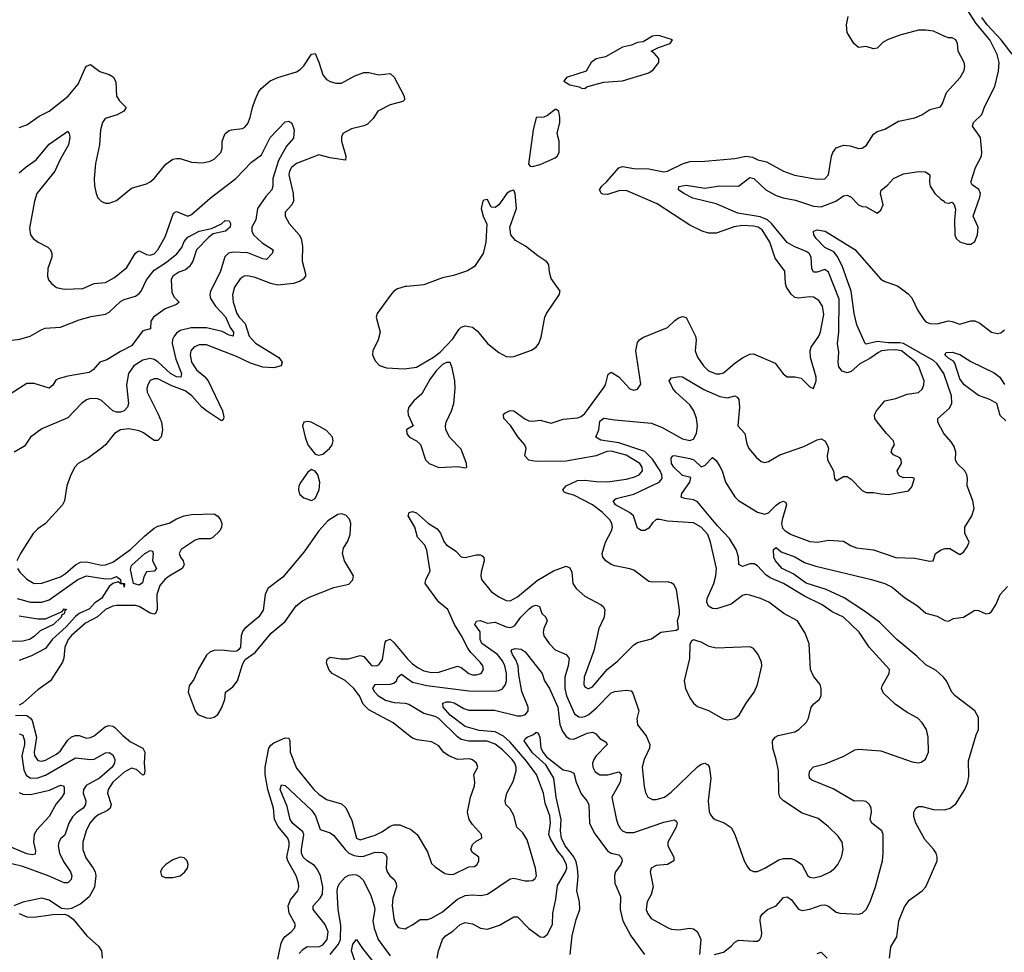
# Model space of a CAD drawing. Header units: inches. Extents: x 1552611 to 1694776, y 811966 to 917215.
# Tile 40 of 256: x 1577933 to 1583188, y 832702 to 837678. Entities that reach past the tile are written whole.
import ezdxf

# ---------------------------------------------------------------- set-up
doc = ezdxf.new("R2010")
doc.units = ezdxf.units.IN
doc.header["$MEASUREMENT"] = 0
doc.layers.add('B5873', color=7, linetype='Continuous')
doc.layers.add('B5883', color=7, linetype='Continuous')

msp = doc.modelspace()

# ---------------------------------------------------------------- linework, layer by layer
at = {"layer": 'B5873', "color": 5}
for points, elevation in [([(1577930, 837102.7), (1577970, 837117.4), (1578037.1, 837162.9), (1578090, 837190.2), (1578190.7, 837270), (1578245.7, 837334.3), (1578281.4, 837418.6), (1578290, 837430.2), (1578310, 837439), (1578361.3, 837401.3), (1578410, 837386), (1578432.2, 837372.2), (1578446.5, 837346.5), (1578449.6, 837269.6), (1578464.7, 837244.7), (1578501.3, 837210), (1578488.8, 837190), (1578453.7, 837170), (1578389.5, 837150.5), (1578375.5, 837130), (1578364.4, 837090), (1578358.5, 837010), (1578337.4, 836910), (1578330.3, 836830), (1578331.9, 836791.9), (1578340.4, 836750), (1578350, 836727.3), (1578370, 836708), (1578390, 836699.3), (1578410, 836698.4), (1578450, 836712.4), (1578530, 836778), (1578610, 836802.6), (1578630, 836813.4), (1578650, 836830.4), (1578713, 836907), (1578750, 836933), (1578770, 836938), (1578790, 836936.3), (1578850, 836917.6), (1578910, 836914), (1578950, 836922.3), (1578970, 836934.2), (1579005.6, 836970), (1579012.8, 836990), (1579014, 837030), (1579030, 837071.3), (1579050, 837086.2), (1579062.7, 837090), (1579122.5, 837097.5), (1579135.1, 837104.9), (1579150, 837123.7), (1579163.6, 837156.4), (1579174.8, 837210), (1579189.1, 837250), (1579208.2, 837291.8), (1579221.5, 837310), (1579270, 837351.1), (1579310, 837369.2), (1579410, 837399.6), (1579430, 837411.5), (1579449.2, 837430.8), (1579490, 837493.4), (1579510, 837497.3), (1579530, 837450.6), (1579550, 837383.1), (1579570, 837359), (1579590, 837348), (1579619.3, 837339.3), (1579650, 837339.7), (1579721.4, 837378.6), (1579770, 837396), (1579796.7, 837396.7), (1579850, 837384.4), (1579910, 837390.3), (1579931.6, 837371.6), (1579984, 837270), (1579986.7, 837250), (1579978.4, 837241.6), (1579910, 837224.4), (1579844.9, 837190), (1579820.3, 837150), (1579790, 837120.7), (1579768.9, 837111.1), (1579703.7, 837096.3), (1579658.3, 837070), (1579649.5, 837050.5), (1579650.1, 837030), (1579673.9, 836950), (1579671.3, 836928.7), (1579590, 836940.8), (1579530, 836957.1), (1579410, 836911.1), (1579384.1, 836890), (1579373.4, 836870), (1579369, 836850), (1579391.8, 836750), (1579393.4, 836710), (1579385.8, 836690), (1579349.2, 836650), (1579349.3, 836630), (1579371.5, 836590), (1579424, 836530), (1579435.1, 836510), (1579441.9, 836470), (1579440.9, 836390), (1579457.5, 836322.5), (1579458, 836310), (1579446.3, 836293.7), (1579430, 836282.9), (1579394, 836270), (1579310, 836260.9), (1579272.4, 836270), (1579190, 836303), (1579148.6, 836311.3), (1579130, 836308.5), (1579110, 836294.8), (1579079.5, 836250), (1579067.8, 836210), (1579072.7, 836170), (1579091.6, 836110), (1579104.6, 836090), (1579137, 836057), (1579156.9, 835990), (1579192.2, 835952.2), (1579316.1, 835876.1), (1579334, 835850), (1579327.9, 835830), (1579290, 835820.9), (1579230, 835823.2), (1579165.2, 835845.2), (1579090, 835880.7), (1578930, 835943), (1578890, 835943.4), (1578861.6, 835930), (1578846.1, 835910), (1578841.8, 835890), (1578849.2, 835850), (1578876.4, 835810), (1578916.5, 835776.5), (1578938.3, 835750), (1579016.1, 835590), (1579023.2, 835556.8), (1579018.1, 835541.9), (1579010, 835538.2), (1578929.9, 835590), (1578905.7, 835610), (1578850.8, 835670.8), (1578816.7, 835696.7), (1578743.9, 835723.9), (1578670, 835761.1), (1578650, 835761.7), (1578630, 835752.1), (1578615.9, 835730), (1578611.9, 835710), (1578613.9, 835690), (1578672.7, 835572.7), (1578689.1, 835530), (1578695.6, 835490), (1578687.6, 835452.4), (1578670, 835433), (1578650, 835433.3), (1578593.5, 835473.5), (1578570, 835484.5), (1578515.4, 835495.4), (1578470.1, 835489.9), (1578438.3, 835470), (1578391.3, 835410), (1578370, 835390.9), (1578299.4, 835340.6), (1578245.5, 835310), (1578227.6, 835290), (1578204.9, 835250), (1578185.2, 835190), (1578171.6, 835110), (1578160.9, 835090), (1578070.2, 834990), (1578030, 834961.1), (1578004.2, 834935.8), (1577936.8, 834830), (1577917.8, 834790)], 780), ([(1577930, 836860.6), (1577967.1, 836892.9), (1578020.7, 836930), (1578090, 837014.2), (1578190, 837083), (1578197.4, 837070), (1578200.2, 837050), (1578192.7, 837010), (1578147.9, 836932.1), (1578120.5, 836870), (1578023.5, 836750), (1578011, 836710), (1577984.8, 836564.8), (1577990.2, 836530.2), (1578004.9, 836510), (1578031.1, 836491.1), (1578083.7, 836463.7), (1578096.5, 836450), (1578104.6, 836430), (1578104.6, 836410), (1578083.7, 836350), (1578080.4, 836310), (1578086.4, 836290), (1578102.4, 836270), (1578130, 836248.7), (1578170, 836239.6), (1578270, 836244), (1578330, 836270.2), (1578390, 836276.3), (1578438.3, 836301.7), (1578505, 836355), (1578549.2, 836430.8), (1578560.5, 836439.5), (1578570, 836444.9), (1578610, 836424.9), (1578630, 836421.3), (1578650, 836429.3), (1578670.7, 836450), (1578710, 836518.4), (1578754.5, 836645.5), (1578770, 836653.8), (1578830, 836630.2), (1578850, 836639.2), (1578950, 836725.2), (1579086.5, 836830), (1579170, 836916.8), (1579222.6, 836957.4), (1579269.2, 837050), (1579350, 837132.2), (1579370, 837137.2), (1579385.6, 837125.6), (1579398.3, 837090), (1579395, 837045), (1579357.2, 837002.8), (1579313.5, 836926.5), (1579283, 836830), (1579283.9, 836790), (1579278.6, 836770), (1579246.3, 836733.7), (1579201.5, 836670), (1579193.4, 836610), (1579171.4, 836570), (1579171.4, 836550), (1579180.3, 836530), (1579226.4, 836486.4), (1579286, 836450), (1579280.4, 836430), (1579250, 836397.7), (1579230, 836401.5), (1579150, 836433.6), (1579070, 836436.8), (1579048, 836432), (1579028.1, 836411.9), (1579002.6, 836330), (1578951.6, 836230), (1578947.3, 836210), (1578951.8, 836190), (1578977.2, 836150), (1579031.5, 836091.5), (1579056.2, 836036.2), (1579073.3, 836010), (1579071.4, 835988.6), (1579050, 835994.6), (1579013.8, 836013.8), (1578930, 836034.3), (1578847.1, 836032.9), (1578790, 836018.9), (1578770, 836005), (1578757.9, 835990), (1578748.9, 835971.1), (1578747.3, 835950), (1578765.6, 835865.6), (1578796.4, 835790), (1578793.4, 835770), (1578770, 835771.3), (1578737, 835790), (1578670, 835853), (1578650, 835865.2), (1578630, 835869.9), (1578590, 835861.6), (1578542.5, 835830), (1578512.8, 835790), (1578502.1, 835730), (1578513.8, 835630), (1578509, 835610), (1578490.3, 835590), (1578470, 835583), (1578450, 835582.8), (1578430, 835590.7), (1578370, 835645.9), (1578350, 835654.9), (1578310, 835655.8), (1578290, 835649.8), (1578262.6, 835630), (1578190, 835553.7), (1578050, 835495.1), (1577990.6, 835450), (1577958, 835402), (1577903.1, 835370)], 760), ([(1577890, 835967.3), (1577932.9, 835972.9), (1577989.2, 835989.2), (1578050, 836025.6), (1578068.4, 836031.6), (1578150, 836038), (1578250, 836076.6), (1578314.1, 836094.1), (1578390, 836107.1), (1578410, 836116.9), (1578470, 836173.4), (1578490, 836184.2), (1578550, 836203), (1578570, 836217.1), (1578581.1, 836230), (1578609.9, 836290), (1578650, 836341.7), (1578715.9, 836384.1), (1578771.9, 836428.1), (1578797.3, 836462.7), (1578810, 836494.7), (1578830, 836517.6), (1578890, 836550.1), (1578957.1, 836562.9), (1579010.7, 836589.3), (1579030, 836605.7), (1579050, 836603.8), (1579058.3, 836590), (1579055.5, 836570), (1579031.7, 836550), (1578965.3, 836534.7), (1578942, 836518), (1578876.3, 836450), (1578857.7, 836390), (1578839.8, 836360.2), (1578817.4, 836342.6), (1578781.7, 836330), (1578750.2, 836310), (1578741.8, 836290), (1578744.1, 836224.1), (1578757.6, 836197.6), (1578783.1, 836170), (1578770, 836158.9), (1578710, 836135.2), (1578647.1, 836090), (1578632.3, 836070), (1578631.3, 836028.7), (1578590, 836016.8), (1578530, 835937.6), (1578470, 835907.7), (1578397.4, 835862.6), (1578360.3, 835850), (1578324.6, 835810), (1578303.9, 835796.1), (1578190, 835776), (1578138.4, 835761.6), (1578125.8, 835754.2), (1578110, 835728), (1578090, 835710.8), (1578010, 835736.7), (1577970, 835735.8), (1577866.8, 835670)], 740), ([(1580000, 836254.3), (1579990, 836253.3), (1579950, 836242), (1579930, 836229.4), (1579911.5, 836208.5), (1579840.4, 836110), (1579835.3, 836090), (1579856.2, 836010), (1579845.6, 835970), (1579818.3, 835910), (1579816.5, 835890), (1579830, 835858), (1579852.8, 835832.8), (1579890, 835819.5), (1579984.4, 835815.6), (1580000, 835817.5)], 820), ([(1580000, 835491.2), (1579998, 835490), (1579999.1, 835470), (1580000, 835468.8)], 820), ([(1577921.3, 834750), (1577933.4, 834730), (1577970, 834691.9), (1578010, 834670.2), (1578050, 834671.9), (1578150, 834705.1), (1578177.5, 834722.5), (1578230, 834768.2), (1578256.9, 834783.1), (1578290, 834784.5), (1578370, 834768.1), (1578390, 834768.4), (1578430, 834782.8), (1578523.7, 834850), (1578598.3, 834921.7), (1578650, 834964.4), (1578670, 834974.7), (1578730, 834991), (1578770, 835014.2), (1578810, 835030.1), (1578850, 835037.5), (1578970, 835040.5), (1578990, 835029.1), (1579005, 835010), (1579011.2, 834990), (1579010.2, 834970), (1579000.2, 834950), (1578964.5, 834915.5), (1578950, 834906.9), (1578890, 834907.6), (1578870, 834901.4), (1578794.4, 834850), (1578783.8, 834830), (1578791, 834810), (1578805.3, 834790), (1578811.1, 834768.9), (1578799.8, 834750), (1578730, 834708.6), (1578706.7, 834690), (1578680.9, 834659.1), (1578665.5, 834610), (1578667.1, 834530), (1578658, 834510), (1578650, 834506.2), (1578630, 834511.5), (1578570, 834547.5), (1578550, 834552.2), (1578450, 834552.3), (1578430, 834548.9), (1578390, 834531.3), (1578348.4, 834491.6), (1578283.1, 834456.9), (1578210, 834392.4), (1578191, 834370), (1578174.4, 834330), (1578168.2, 834271.7), (1578161.5, 834250), (1578096.5, 834150), (1578030, 834102), (1577950, 834030.9), (1577930, 834020.9)], 780), ([(1577918.6, 834590), (1577989.7, 834569.7), (1578050, 834569.2), (1578090, 834581.9), (1578243.9, 834690), (1578290, 834710.1), (1578390, 834695.1), (1578424.4, 834695.6), (1578450, 834706), (1578471, 834690), (1578472, 834672), (1578491.3, 834670), (1578490, 834649.6), (1578488, 834668), (1578472, 834668), (1578458, 834678), (1578430, 834669.6), (1578410, 834654), (1578368.5, 834590), (1578334.5, 834565.5), (1578306, 834534), (1578250.6, 834509.4), (1578230, 834492.8), (1578181.4, 834438.6), (1578105.4, 834370), (1578070, 834323), (1577996.5, 834283.5), (1577930, 834258.4)], 760), ([(1577930, 834496.8), (1578030, 834481.2), (1578070, 834481), (1578159.4, 834520.6), (1578170, 834534.4), (1578182, 834530), (1578173.9, 834526.1), (1578170, 834508.4), (1578158, 834502), (1578154, 834490), (1578112.5, 834450), (1578042.5, 834417.5), (1578010, 834386.7), (1577984.7, 834370), (1577950, 834361.9), (1577890, 834359.7)], 740), ([(1580000, 833867.5), (1579926.3, 833926.3), (1579795.7, 833995.7), (1579766, 834026), (1579746.3, 834070), (1579717, 834110), (1579670, 834151.4), (1579600.5, 834190), (1579583.2, 834210), (1579570, 834246), (1579574.7, 834265.3), (1579590, 834275.5), (1579646.7, 834266.7), (1579688.2, 834268.2), (1579750, 834285.9), (1579770, 834279.7), (1579810, 834231.9), (1579836.2, 834230), (1579850, 834235.9), (1579870, 834263.7), (1579884.3, 834355.7), (1579890, 834366), (1579910, 834372.4), (1579930, 834354.9), (1580000.1, 834270)], 780), ([(1580000, 834026.8), (1579989.9, 834029.9), (1579932.8, 834032.8), (1579885.8, 834045.8), (1579847.9, 834067.9), (1579828.2, 834090), (1579818.3, 834110), (1579829.9, 834130.1), (1579910, 834131.9), (1579930, 834137.1), (1579944, 834150), (1579950.9, 834170), (1579970, 834186.2), (1580000, 834164.7)], 760), ([(1577910, 833966), (1577970, 833965.9), (1577990, 833951.3), (1577998.4, 833938.4), (1578022, 833850), (1578009.7, 833770), (1578011.3, 833751.3), (1578030, 833724.6), (1578050, 833722.2), (1578070, 833727.3), (1578130, 833759.4), (1578150, 833777.2), (1578188.2, 833831.8), (1578210, 833851.8), (1578230, 833859.2), (1578250, 833857.8), (1578290, 833844.6), (1578310, 833847.2), (1578330, 833856.9), (1578390, 833906.5), (1578410, 833911.9), (1578430, 833908.4), (1578441.1, 833901.1), (1578480.7, 833860.7), (1578524.6, 833824.6), (1578590.2, 833790), (1578601.5, 833770), (1578597.8, 833710), (1578601.3, 833670), (1578596.3, 833650), (1578590, 833646.3), (1578556.6, 833676.6), (1578530, 833683.9), (1578490, 833662.7), (1578429.2, 833610), (1578404.6, 833570), (1578402.1, 833550), (1578420.2, 833490), (1578415.5, 833470), (1578401.9, 833458.1), (1578350, 833433.1), (1578330, 833416.7), (1578307.9, 833390), (1578286.8, 833350), (1578270.1, 833290), (1578270.1, 833250), (1578285, 833205), (1578325.4, 833150), (1578335.9, 833130), (1578338.9, 833110), (1578331.3, 833048.7), (1578303.3, 832996.7), (1578259.8, 832960.2), (1578210, 832935.8), (1578190, 832931.3), (1578155.6, 832935.6), (1578090, 832980.5), (1578050, 832989.6), (1577950, 832969.5), (1577901, 832950)], 780), ([(1577930, 833866.4), (1577950, 833859.8), (1577958.5, 833830), (1577958.6, 833810), (1577944.3, 833750), (1577954.6, 833674.6), (1577966.4, 833646.4), (1577990, 833631.4), (1578030, 833632.7), (1578070, 833647.1), (1578230, 833738.9), (1578310, 833730.1), (1578330, 833732.8), (1578390, 833766.6), (1578410, 833766.8), (1578430, 833755.7), (1578441.1, 833730), (1578438.5, 833710), (1578426.6, 833690), (1578359.1, 833630), (1578288.4, 833591.6), (1578272.5, 833570), (1578270.7, 833550), (1578285.1, 833510), (1578284.8, 833490), (1578270.8, 833470), (1578235.1, 833444.9), (1578215.4, 833424.6), (1578195.4, 833390), (1578173.1, 833326.9), (1578152.1, 833307.9), (1578141.5, 833290), (1578137.7, 833270), (1578144.6, 833230), (1578165.9, 833185.9), (1578203.7, 833130), (1578210.7, 833110), (1578208.2, 833090), (1578190, 833072.7), (1578170, 833073), (1578090, 833107.8), (1577950, 833159.7), (1577890, 833174.2)], 760), ([(1579310, 832664), (1579328.6, 832750), (1579337.3, 832770), (1579350, 832786.4), (1579382.6, 832810), (1579400.4, 832830), (1579404, 832850), (1579371.3, 832910), (1579366.5, 832950), (1579378.9, 832981.1), (1579417, 833030), (1579422.4, 833050), (1579421.3, 833070), (1579407.9, 833110), (1579364.1, 833190), (1579358.5, 833210), (1579370.3, 833270), (1579371.1, 833290), (1579364.4, 833310), (1579312, 833372), (1579292, 833410), (1579286.8, 833470), (1579257.7, 833570), (1579243.3, 833650), (1579242.8, 833690), (1579262.8, 833790), (1579272.4, 833807.6), (1579290, 833818.8), (1579350, 833845.7), (1579370, 833844), (1579375.3, 833830), (1579376.4, 833770), (1579410, 833684.7), (1579502.8, 833570), (1579530, 833544.6), (1579570, 833517), (1579650, 833494), (1579672.8, 833472.8), (1579705.3, 833405.3), (1579730.4, 833310), (1579750, 833302.3), (1579830, 833325.8), (1579870, 833345.7), (1579910, 833373.8), (1579930, 833381.7), (1579961, 833380.9), (1580000, 833366.3)], 780), ([(1577930, 833555), (1577950, 833546.1), (1577990, 833544), (1578092.5, 833567.5), (1578150, 833594), (1578164.9, 833590), (1578170, 833582.8), (1578169.2, 833550), (1578157.8, 833530), (1578126.9, 833493.1), (1578090, 833426.2), (1578024.8, 833355.2), (1578009.6, 833330.4), (1578006.1, 833290), (1578016.8, 833243.2), (1578015.3, 833224.7), (1577998.7, 833221.3), (1577970, 833226.2), (1577890, 833261.2)], 740), ([(1579424.2, 832695.8), (1579443.8, 832716.2), (1579467.9, 832732.1), (1579530, 832731.3), (1579550, 832740.8), (1579574, 832770), (1579579.3, 832810), (1579563, 832850), (1579499.5, 832930), (1579498.4, 832950), (1579536.3, 832990), (1579548.2, 833011.8), (1579549.9, 833050), (1579537.9, 833110), (1579522.9, 833142.9), (1579505.4, 833165.4), (1579466.8, 833190), (1579445.8, 833210), (1579437.7, 833230), (1579437.2, 833250), (1579448.9, 833330), (1579444.1, 833344.1), (1579390, 833388.7), (1579376.4, 833410), (1579360.3, 833480.3), (1579323.4, 833570), (1579330, 833595.9), (1579350, 833591.6), (1579490, 833460.6), (1579510.9, 833430), (1579537.3, 833357.3), (1579590, 833338.5), (1579610, 833325), (1579669.7, 833249.7), (1579690, 833231), (1579718.5, 833218.5), (1579750, 833212.2), (1579770, 833213.8), (1579830, 833235), (1579870, 833233.6), (1579884.4, 833224.4), (1579891.8, 833210), (1579889.5, 833150), (1579894, 833130), (1579908.2, 833110), (1579930.7, 833090.7), (1579942.5, 833070), (1579944.4, 833050), (1579924, 832990), (1579920.7, 832950), (1579930, 832881), (1579937.5, 832857.5), (1579953, 832833), (1579990, 832827.4), (1580000, 832832.4)], 760), ([(1579589.3, 832690), (1579634.4, 832745.6), (1579645.2, 832770), (1579646.5, 832846.5), (1579632.2, 832930), (1579626.4, 833030), (1579630.5, 833050), (1579641.5, 833070), (1579670, 833102.3), (1579690, 833113.6), (1579710, 833117.4), (1579730, 833115), (1579746.6, 833106.6), (1579765.9, 833085.9), (1579805.5, 833010), (1579825, 832950), (1579827.5, 832930), (1579816.8, 832870), (1579824.8, 832830), (1579845.5, 832770), (1579910, 832683.2)], 740), ([(1577930, 832908.2), (1577970, 832890.5), (1578008.8, 832888.8), (1578110, 832903.8), (1578170, 832904.4), (1578190, 832900.5), (1578218.2, 832878.2), (1578290.2, 832790), (1578353.7, 832733.7), (1578369.3, 832710), (1578372.1, 832670)], 780), ([(1579755.5, 832555.5), (1579703.8, 832710), (1579710, 832745.5), (1579730, 832770.3), (1579761.7, 832721.7), (1579869, 832589)], 720)]:
    msp.add_lwpolyline(points, dxfattribs=dict(at, elevation=elevation))
for points, elevation in [([(1579470, 835534.3), (1579448.9, 835531.1), (1579443.1, 835510), (1579455.6, 835450), (1579470.2, 835410.2), (1579510, 835358.8), (1579530, 835354), (1579550, 835359.3), (1579585.6, 835390), (1579600.5, 835410), (1579606.6, 835430), (1579602.6, 835450), (1579570, 835485.4), (1579530, 835509.7), (1579488.7, 835530)], 820), ([(1579490, 835277.2), (1579470, 835264), (1579433.4, 835210), (1579423, 835190), (1579420.4, 835170), (1579426.9, 835146.9), (1579450, 835126.4), (1579490, 835112.7), (1579510, 835123), (1579531.3, 835170), (1579535.1, 835210), (1579523.7, 835250), (1579510, 835269.2)], 820), ([(1579650, 835041.6), (1579630, 835037.6), (1579577, 835003), (1579528.8, 834951.2), (1579450, 834836), (1579336.7, 834703.3), (1579257.5, 834642.5), (1579242.6, 834610), (1579232.4, 834527.6), (1579210, 834491.8), (1579134, 834430), (1579123.9, 834416.1), (1579115.5, 834390), (1579110.7, 834329.3), (1579102.8, 834317.2), (1579090.9, 834309.1), (1579074, 834306), (1579010, 834313.3), (1578970, 834311.5), (1578950, 834305.6), (1578930, 834287), (1578884.6, 834210), (1578862, 834158), (1578837, 834123), (1578832, 834090), (1578869.1, 833990), (1578884.4, 833970), (1578930, 833952.2), (1578950, 833950.4), (1578970, 833956.3), (1578990, 833970.7), (1579010, 834004), (1579028.2, 834050), (1579032, 834090), (1579070, 834118.9), (1579095.1, 834150), (1579122, 834238), (1579136, 834264), (1579190, 834300.7), (1579275.1, 834404.9), (1579350, 834466), (1579409, 834551), (1579442.9, 834577.1), (1579482.3, 834597.7), (1579610, 834648.8), (1579690, 834666.7), (1579711.5, 834688.5), (1579714, 834710), (1579665.6, 834790), (1579655.6, 834830), (1579661.7, 834858.3), (1579683.9, 834896.1), (1579697, 834930), (1579699.5, 834990), (1579693, 835013), (1579674.3, 835034.3)], 820), ([(1578570, 834660.4), (1578539.3, 834670), (1578524.7, 834744.7), (1578530, 834766), (1578600.9, 834830), (1578630, 834845.3), (1578642, 834842), (1578645.3, 834830), (1578641.3, 834790), (1578663.1, 834750), (1578650, 834735.6), (1578608.8, 834731.2), (1578594.9, 834705.1), (1578587.7, 834672.3)], 760), ([(1578790, 833209.6), (1578750, 833194.7), (1578713.4, 833170), (1578693, 833150), (1578683.8, 833130), (1578688.9, 833108.9), (1578710, 833101.3), (1578750, 833100.3), (1578790, 833109), (1578814.5, 833130), (1578828, 833150), (1578832, 833170), (1578827, 833190), (1578810, 833205.1)], 820)]:
    msp.add_lwpolyline(points, close=True, dxfattribs=dict(at, elevation=elevation))
at = {"layer": 'B5883', "color": 5}
for points, elevation in [([(1580000, 834164.7), (1580030, 834143.1), (1580105.3, 834125.3), (1580330, 834096), (1580464.8, 834095.2), (1580490, 834098), (1580510, 834106.5), (1580526.3, 834130), (1580531.3, 834150), (1580531, 834190), (1580522.3, 834230), (1580510, 834256.4), (1580483.7, 834290), (1580399.7, 834350), (1580389.9, 834370), (1580390, 834411.8), (1580362, 834450), (1580371.6, 834468.4), (1580391.3, 834471.3), (1580430, 834456.9), (1580470, 834462.3), (1580530, 834438.7), (1580550, 834435), (1580562.3, 834437.7), (1580574.9, 834445.1), (1580608.2, 834490), (1580650, 834533.3), (1580670, 834547.6), (1580690, 834554), (1580706.5, 834546.5), (1580719.6, 834510), (1580740.3, 834490), (1580747.7, 834470), (1580730.3, 834430), (1580726.5, 834410), (1580730.3, 834390), (1580758, 834350), (1580790, 834316), (1580850.1, 834290.1), (1580865.8, 834270), (1580860.1, 834230), (1580843, 834170), (1580841.6, 834110), (1580850.8, 834070), (1580893.6, 833973.6), (1580917.9, 833957.9), (1580930, 833955.8), (1580950, 833960.4), (1580970, 833970.7), (1581012.9, 834007.1), (1581090, 834085.2), (1581110, 834092.4), (1581170, 834100.3), (1581195.9, 834095.9), (1581204.8, 834084.8), (1581237.1, 833990), (1581226.9, 833946.9), (1581230, 833914.8), (1581276.7, 833856.7), (1581296.5, 833810), (1581294.9, 833790), (1581266.4, 833730), (1581256.1, 833690), (1581265.6, 833585.6), (1581273.6, 833553.6), (1581285.3, 833530), (1581310, 833517.3), (1581330, 833516.5), (1581375.1, 833530), (1581410, 833555.2), (1581550, 833692), (1581570, 833705.2), (1581590, 833710.2), (1581604, 833704), (1581612.4, 833692.4), (1581621.6, 833630), (1581608.2, 833510), (1581613, 833453), (1581618.2, 833438.2), (1581630, 833420.4), (1581644.9, 833410), (1581692.4, 833392.4), (1581730, 833367.7), (1581750.2, 833330.2), (1581799.5, 833190), (1581816.7, 833156.7), (1581830, 833141.3), (1581850, 833132), (1581870, 833133.1), (1581910, 833150.3), (1581984.7, 833195.3), (1582010, 833202.7), (1582050, 833201.8), (1582073, 833193), (1582107.7, 833170), (1582139.6, 833110), (1582150, 833102.9), (1582170, 833099.7), (1582210, 833107.7), (1582258.7, 833130), (1582284.4, 833150), (1582299.8, 833170), (1582319.4, 833210), (1582328.5, 833250), (1582322.6, 833290), (1582300.9, 833320.9), (1582250, 833370.8), (1582194.8, 833414.8), (1582110, 833443.2), (1582009.9, 833509.9), (1581990.9, 833530), (1581984.4, 833550), (1581982.8, 833670), (1581970.8, 833730), (1581952.1, 833790), (1581951.1, 833830), (1581965.6, 833850), (1581982, 833858), (1582070, 833878), (1582091.6, 833890), (1582132, 833930), (1582142.9, 833950), (1582158, 834010), (1582172, 834028), (1582200.7, 834050), (1582210.7, 834069.3), (1582210.7, 834110), (1582205.4, 834130), (1582170, 834174.5), (1582153.7, 834210), (1582146.9, 834346.9), (1582124.9, 834404.9), (1582084.2, 834470), (1582011.3, 834510), (1581931.6, 834570), (1581887.3, 834590), (1581830, 834607.4), (1581810, 834610.6), (1581790, 834605.2), (1581730, 834559.9), (1581670, 834539), (1581650, 834534.7), (1581630, 834536.5), (1581610, 834548.7), (1581600.7, 834570), (1581602.2, 834590), (1581637.5, 834670), (1581648.6, 834710), (1581651.8, 834750), (1581620.2, 834890), (1581605, 834930), (1581570, 834969.8), (1581530, 834992.4), (1581390, 835002), (1581350, 835010.8), (1581329.4, 835010.6), (1581310, 834993), (1581290, 834964.2), (1581270, 834952.4), (1581250, 834952.2), (1581230, 834964.2), (1581208.4, 835030), (1581188, 835048), (1581113.1, 835090), (1581099.7, 835110), (1581116.2, 835123.8), (1581210, 835146.3), (1581345.7, 835210), (1581361.4, 835230), (1581359.7, 835250), (1581351.4, 835270), (1581310, 835333.5), (1581270, 835372.9), (1581130, 835419.4), (1581034.1, 835434.1), (1581008.2, 835450), (1581023.8, 835490), (1581030, 835535.5), (1581050, 835551.5), (1581110, 835542), (1581305.1, 835525.1), (1581362, 835502), (1581470, 835441.1), (1581510, 835431.7), (1581530, 835439.7), (1581545.6, 835470), (1581549.9, 835510), (1581545, 835550), (1581531.4, 835591.4), (1581510, 835622.6), (1581435.8, 835690), (1581419.3, 835710), (1581399.7, 835750), (1581412.6, 835767.4), (1581454.3, 835774.3), (1581470, 835771.5), (1581585, 835705), (1581670, 835666.4), (1581710, 835660.2), (1581750, 835670.3), (1581763.1, 835663.1), (1581770.9, 835650.9), (1581774.3, 835610), (1581765.5, 835510), (1581803.1, 835470), (1581814.7, 835414.7), (1581825.3, 835390), (1581863.7, 835343.7), (1581890, 835320.5), (1581910, 835314.9), (1581930, 835320.4), (1581990, 835356.5), (1582118.8, 835401.2), (1582190, 835436), (1582210, 835441.3), (1582230, 835430.4), (1582245.1, 835405.1), (1582250.3, 835390), (1582241.8, 835350), (1582244.5, 835330), (1582277, 835270), (1582281, 835230), (1582290, 835218), (1582330, 835240.7), (1582350, 835240.5), (1582370, 835226.4), (1582430, 835166.4), (1582450, 835154.9), (1582490, 835155.8), (1582530, 835147), (1582570, 835144.4), (1582676.2, 835163.8), (1582694.2, 835185.8), (1582708, 835230), (1582695.1, 835235.1), (1582650, 835233.1), (1582630, 835241.3), (1582622.6, 835250), (1582617.2, 835270), (1582640.3, 835310), (1582638, 835330), (1582630, 835339.7), (1582596.6, 835356.6), (1582585.1, 835370), (1582589.6, 835390), (1582602.9, 835410), (1582596.9, 835430), (1582558.7, 835470), (1582510, 835531.6), (1582497.7, 835550), (1582495.6, 835570), (1582505.3, 835590), (1582550, 835644.6), (1582610, 835656), (1582670, 835679.3), (1582730, 835688.8), (1582750, 835707.2), (1582759.1, 835730), (1582760.2, 835750), (1582730.5, 835830), (1582715.2, 835850), (1582638.6, 835910), (1582610, 835915.5), (1582564.8, 835915.2), (1582532.2, 835910), (1582517.5, 835902.5), (1582470, 835870.4), (1582417.6, 835842.4), (1582370, 835800.9), (1582350, 835793.8), (1582323.2, 835803.2), (1582305.5, 835825.5), (1582300.9, 835850), (1582304.4, 835904.4), (1582297.3, 835950), (1582305.5, 836010), (1582306.2, 836186.2), (1582249.9, 836329.9), (1582230, 836344.1), (1582190, 836330.6), (1582169.9, 836329.9), (1582161.1, 836350), (1582156.4, 836410), (1582146.3, 836430), (1582130, 836441.7), (1582066.8, 836466.8), (1582030, 836488.6), (1581945.9, 836590), (1581924.3, 836610), (1581885.3, 836625.3), (1581766, 836646), (1581650, 836694.6), (1581525.5, 836725.5), (1581477.6, 836750), (1581449.7, 836770), (1581451.5, 836788.5), (1581490, 836795.3), (1581590, 836778.4), (1581669.1, 836790.9), (1581770, 836789.3), (1581830, 836834.9), (1581851.7, 836830), (1581915.6, 836770), (1581970, 836740.5), (1582007.3, 836727.3), (1582074.5, 836714.5), (1582170, 836682.7), (1582210, 836679), (1582288.6, 836710), (1582330, 836738.6), (1582350, 836742.2), (1582370.2, 836730), (1582410, 836690.3), (1582430, 836680.4), (1582450, 836679.5), (1582510, 836646.3), (1582530, 836661.3), (1582541.5, 836690), (1582527.2, 836750), (1582531.7, 836768.3), (1582564.8, 836795.2), (1582596.9, 836830), (1582650, 836856.1), (1582730, 836867.4), (1582766.9, 836866.9), (1582790.4, 836850), (1582788.9, 836810), (1582792.6, 836790), (1582817.7, 836750), (1582850, 836719.3), (1582866.8, 836710), (1582870, 836702), (1582890, 836698), (1582910, 836704.7), (1582921, 836690), (1582927.1, 836667.1), (1582922, 836610), (1582924.4, 836530), (1582930.4, 836510), (1582950, 836492.2), (1582990, 836480.7), (1583010, 836480.7), (1583030, 836494.8), (1583045.6, 836530), (1583048.2, 836570), (1583021.6, 836630), (1583058.3, 836730), (1583061.1, 836750), (1583051.7, 836771.7), (1583015.9, 836795.9), (1583009.6, 836810), (1583034.8, 836890), (1583067.1, 836950), (1583068.7, 836971.3), (1583061.6, 837050), (1583019.1, 837110), (1583023.5, 837130), (1583068.7, 837171.3), (1583083.4, 837216.6), (1583138, 837322), (1583157.1, 837402.9), (1583161.1, 837450), (1583150, 837492.8), (1583110.6, 837570), (1583038.2, 837658.2), (1582990, 837731.6)], 760), ([(1580000.1, 834270), (1580030, 834240.3), (1580058.9, 834218.8), (1580090, 834204.2), (1580130, 834194.9), (1580170, 834195.6), (1580270, 834227.5), (1580290, 834221.8), (1580330.3, 834190), (1580350, 834182.7), (1580370, 834181.6), (1580395.6, 834190), (1580408.9, 834210), (1580405.5, 834230), (1580391.4, 834250), (1580341.2, 834301.2), (1580324.5, 834324.5), (1580291.1, 834390), (1580253.2, 834450), (1580217.8, 834530), (1580170, 834569.9), (1580097.3, 834670), (1580100.3, 834690), (1580124.5, 834735.5), (1580106.7, 834846.7), (1580094.7, 834874.7), (1580056.7, 834916.7), (1580042.5, 834970), (1580007.1, 835030), (1580011.4, 835048.6), (1580030, 835053), (1580050, 835045.8), (1580113.9, 834990), (1580160.6, 834960.6), (1580178.8, 834938.8), (1580199.1, 834890), (1580210, 834875), (1580261.1, 834841.1), (1580290, 834812.2), (1580310, 834807.5), (1580370, 834821.7), (1580390, 834822.9), (1580399, 834819), (1580409.4, 834809.4), (1580411.9, 834790), (1580395.9, 834730), (1580393.5, 834710), (1580398.5, 834690), (1580450, 834627.6), (1580490, 834597.6), (1580530, 834579), (1580550, 834576.8), (1580590, 834597.6), (1580695.3, 834684.7), (1580782.6, 834737.4), (1580850, 834762), (1580870, 834753.6), (1580880.2, 834730), (1580886, 834670), (1580902.6, 834642.6), (1580950, 834601.3), (1581036.3, 834556.3), (1581047.3, 834547.3), (1581056.4, 834530), (1581051.7, 834490), (1581024.2, 834430), (1580996.4, 834310), (1580946.4, 834170), (1580944.6, 834130), (1580950, 834118.7), (1580964.9, 834110), (1580970, 834108.4), (1580990, 834117.7), (1581069.2, 834210.8), (1581124.2, 834255.8), (1581210, 834341.7), (1581230, 834354.6), (1581305.1, 834374.9), (1581355.3, 834410), (1581439.3, 834420.7), (1581448.7, 834430), (1581443.7, 834470), (1581453.9, 834506.1), (1581453.7, 834526.3), (1581438, 834638), (1581423.8, 834663.8), (1581410, 834673.6), (1581390, 834678), (1581310, 834676), (1581290, 834679.7), (1581210, 834739.7), (1581190, 834748.2), (1581110, 834764), (1581090, 834771), (1581061.1, 834790), (1581044.6, 834810), (1581041, 834830), (1581060.2, 834890), (1581092.2, 834950), (1581096.4, 834970), (1581094, 834990), (1581082.6, 835010), (1581042.2, 835050), (1580990, 835088.3), (1580890, 835140.4), (1580850.6, 835150.6), (1580838, 835158), (1580831, 835170), (1580848.8, 835191.2), (1580910, 835218.3), (1580950, 835221.5), (1581010, 835212.8), (1581070, 835211.7), (1581170, 835225.8), (1581210, 835236.2), (1581239.8, 835250), (1581256.5, 835270), (1581255.6, 835290), (1581242.5, 835310), (1581170, 835353.5), (1581090, 835374.8), (1581066.9, 835373.1), (1581009.9, 835349.9), (1580850, 835323), (1580690, 835320.6), (1580650, 835327.8), (1580629.8, 835350), (1580636.5, 835390), (1580628.7, 835410), (1580594.1, 835450), (1580552.6, 835512.6), (1580516.4, 835550), (1580514.3, 835570), (1580521.7, 835578.3), (1580550, 835593), (1580570, 835591.3), (1580628.4, 835548.4), (1580650, 835538.1), (1580670, 835535.7), (1580710, 835541.4), (1580770, 835524.7), (1580833.7, 835546.3), (1580910, 835554.1), (1580930, 835561.3), (1580950, 835576.6), (1581047.6, 835710), (1581059.6, 835730), (1581074.3, 835785.7), (1581090, 835796.9), (1581130, 835771.7), (1581190, 835708.9), (1581210, 835700.3), (1581230, 835705.7), (1581247.3, 835732.8), (1581222.1, 835910), (1581230, 835955.3), (1581241, 835970), (1581258.1, 835981.9), (1581390, 836034.9), (1581430, 836072.4), (1581450, 836086.7), (1581470, 836093.4), (1581490, 836088.7), (1581540.6, 835990), (1581544, 835970), (1581538, 835910), (1581550, 835876.5), (1581582.1, 835830), (1581610, 835804.7), (1581650, 835788.3), (1581670, 835787.6), (1581690, 835794.3), (1581750, 835845.7), (1581790, 835873), (1581830, 835893.4), (1581850, 835895.6), (1581964.9, 835845), (1582007.7, 835787.8), (1582030, 835772.7), (1582072.5, 835772.5), (1582104.7, 835764.7), (1582150, 835719.3), (1582170, 835710.5), (1582184.7, 835750), (1582183.9, 835770), (1582154.5, 835874.5), (1582151.4, 835910), (1582157, 835930), (1582198.3, 835990), (1582207.8, 836012.2), (1582224.5, 836104.5), (1582217.2, 836150), (1582199, 836179), (1582170, 836196.5), (1582150, 836199.5), (1582090, 836192.6), (1582070, 836196.3), (1582050, 836212.5), (1582026.3, 836250), (1582019.5, 836270), (1582016.5, 836336.5), (1581966, 836406), (1581936.6, 836490), (1581895.8, 836555.8), (1581874.3, 836570), (1581850, 836576.6), (1581790, 836580.3), (1581747, 836573), (1581650, 836539.1), (1581610, 836538), (1581575.1, 836550), (1581510, 836582.1), (1581335.9, 836695.9), (1581170, 836765.6), (1581130, 836764.5), (1581070, 836744.2), (1581046, 836746), (1581038.3, 836750), (1581027.7, 836770), (1581040.3, 836790), (1581066.4, 836813.6), (1581130, 836886.5), (1581150, 836895.3), (1581210, 836884.4), (1581290, 836882.2), (1581370, 836866.5), (1581390, 836870.1), (1581470, 836909), (1581510, 836921.2), (1581590, 836923.7), (1581750, 836937.7), (1581810, 836948.8), (1581844.3, 836944.3), (1581873, 836930), (1581918.5, 836918.5), (1582008.8, 836870), (1582067.6, 836847.6), (1582190, 836826.2), (1582230, 836829.2), (1582250.4, 836849.6), (1582265, 836950), (1582272.5, 836970), (1582290, 836993.2), (1582330, 837008.1), (1582365.1, 837005.1), (1582410, 836991.3), (1582430, 836992.4), (1582452.1, 837007.9), (1582490, 837066.4), (1582510, 837081.6), (1582550, 837093), (1582623.2, 837136.8), (1582710, 837154), (1582747.8, 837170), (1582790, 837199), (1582847, 837213), (1582858.3, 837230), (1582880.5, 837290), (1582952.6, 837370), (1582973.6, 837406.4), (1582977.2, 837430), (1582974.2, 837450), (1582942.6, 837510), (1582939.1, 837550), (1582930, 837571.1), (1582910, 837581.1), (1582890, 837581.7), (1582870, 837588.5), (1582810, 837616.4), (1582770, 837622.7), (1582730, 837621.5), (1582630, 837594.5), (1582568.3, 837571.7), (1582541.8, 837558.2), (1582510, 837526.6), (1582490, 837521.7), (1582450, 837535.1), (1582410, 837529.7), (1582384.5, 837550), (1582350, 837608.7), (1582345, 837650), (1582354.3, 837694.3)], 780), ([(1583230, 837493.4), (1583172.2, 837570), (1583096.4, 837650), (1583069.1, 837690)], 740), ([(1580000, 835817.5), (1580050, 835823.8), (1580142.3, 835877.7), (1580176.3, 835903.7), (1580244.4, 835975.6), (1580275.8, 836024.2), (1580290, 836037.3), (1580310, 836044.9), (1580350, 836038), (1580375.6, 836015.6), (1580429.6, 835949.6), (1580490, 835901.8), (1580530, 835881.5), (1580550, 835878), (1580570, 835881.2), (1580665, 835915), (1580689.8, 835930.2), (1580704, 835950), (1580715.9, 835984.1), (1580736, 836090), (1580745.1, 836110), (1580812.3, 836210), (1580818, 836230), (1580770, 836297.2), (1580761.3, 836330), (1580757.6, 836370), (1580746.6, 836386.6), (1580697.8, 836417.8), (1580631.8, 836470), (1580579.6, 836499.6), (1580553.7, 836530), (1580548.2, 836570), (1580584, 836670), (1580577.2, 836750), (1580570, 836768), (1580550, 836762), (1580532, 836750), (1580490.7, 836690), (1580470, 836675.3), (1580450, 836678), (1580430, 836718), (1580410, 836715.3), (1580404.7, 836710), (1580396, 836670), (1580406.8, 836630), (1580426.8, 836586.8), (1580421.6, 836490), (1580406, 836430), (1580359.5, 836360.5), (1580322.4, 836337.6), (1580247.7, 836312.3), (1580190, 836300.9), (1580090, 836263.1), (1580000, 836254.3)], 820), ([(1581642, 832690), (1581690, 832703), (1581730, 832733.4), (1581750, 832755.5), (1581770, 832766), (1581850, 832760.3), (1581870, 832761.3), (1581883.7, 832770), (1581892.7, 832787.3), (1581894.7, 832805.3), (1581885.8, 832870), (1581887.7, 832890), (1581894.9, 832905.1), (1581925.1, 832930), (1581970, 832950.2), (1582010, 832993.4), (1582030, 832997.4), (1582050, 832982.8), (1582090, 832931.7), (1582110, 832925.3), (1582150, 832932.5), (1582210, 832953.2), (1582230, 832955), (1582250, 832947.8), (1582290, 832915.3), (1582310, 832910.3), (1582410, 832904.7), (1582430, 832910.2), (1582450.4, 832929.6), (1582471.5, 832970), (1582501.4, 833050), (1582537.4, 833190), (1582542.3, 833230), (1582542.3, 833310), (1582541.5, 833330), (1582534.3, 833350), (1582480.3, 833390), (1582471.7, 833410), (1582479, 833450), (1582477, 833470), (1582468.4, 833490), (1582450, 833506.2), (1582430, 833509.8), (1582387.5, 833507.5), (1582274.6, 833574.6), (1582160, 833620), (1582148.6, 833630), (1582146.2, 833650), (1582149.8, 833670.2), (1582169, 833691), (1582232.5, 833707.5), (1582331.2, 833748.8), (1582390, 833782), (1582410, 833785.3), (1582530, 833776.4), (1582697.2, 833717.2), (1582730, 833712.2), (1582744.3, 833715.7), (1582768.1, 833731.9), (1582784.2, 833770), (1582781.7, 833850), (1582772.1, 833890), (1582750, 833926.6), (1582725.8, 833950), (1582670, 833980.7), (1582606.1, 834026.1), (1582543.5, 834083.5), (1582533.1, 834110), (1582536.3, 834123.7), (1582573.3, 834190), (1582574.6, 834210), (1582467.7, 834330), (1582414, 834410), (1582330, 834488.9), (1582270, 834518.8), (1582215.4, 834555.4), (1582121.7, 834601.7), (1582010, 834669.9), (1581939.2, 834699.2), (1581915.5, 834715.5), (1581870, 834764.5), (1581853.7, 834773.7), (1581830, 834774), (1581790, 834760.4), (1581772, 834770), (1581768.6, 834811.4), (1581757.8, 834850), (1581720.9, 834910), (1581657.6, 834977.6), (1581550, 835105.9), (1581530, 835115.6), (1581482.2, 835122.2), (1581463.9, 835130), (1581466.5, 835150), (1581509.8, 835210), (1581514.6, 835234.6), (1581470, 835245.5), (1581423.7, 835290), (1581411.3, 835310), (1581410, 835338), (1581419, 835350), (1581427.9, 835352.1), (1581510, 835336.3), (1581531, 835330), (1581570, 835292.4), (1581590, 835298.2), (1581630, 835342), (1581650, 835326.4), (1581670, 835294.3), (1581682.8, 835270), (1581699.8, 835210), (1581750, 835131.3), (1581770, 835112.4), (1581870, 835050.2), (1581910, 835040.2), (1581930, 835046.5), (1581970, 835086.5), (1581990, 835101.2), (1582010, 835108.7), (1582021.3, 835101.3), (1582026, 835090), (1582001.7, 835010), (1581998.7, 834990), (1582004.8, 834964.8), (1582018, 834950), (1582050, 834931.3), (1582150, 834893.2), (1582190.7, 834889.3), (1582250, 834901.1), (1582330, 834894.9), (1582370.7, 834870), (1582398.9, 834858.9), (1582490, 834849.3), (1582610, 834808.4), (1582710, 834804.7), (1582791.4, 834788.6), (1582808.9, 834791.1), (1582821.2, 834830), (1582851.1, 834848.9), (1582870, 834855.3), (1582897, 834857), (1582950, 834824.9), (1582970, 834836.3), (1582990, 834864.9), (1583000.7, 834890), (1582977.5, 834937.5), (1582977.7, 834970), (1583014.3, 835030), (1583028.2, 835070), (1583020.5, 835110), (1582989.7, 835189.7), (1582992.5, 835230), (1582988.8, 835250), (1582977.2, 835270), (1582936.4, 835310), (1582927.2, 835330), (1582929.8, 835370), (1582920.3, 835400.3), (1582904.9, 835424.9), (1582866, 835470), (1582832.6, 835530), (1582833.3, 835550), (1582895.3, 835604.7), (1582907.6, 835632.4), (1582906.5, 835670), (1582865.1, 835790), (1582830, 835840.9), (1582810, 835859.6), (1582650, 835950), (1582630, 835954.4), (1582570, 835952.8), (1582510, 835961), (1582450, 835947.3), (1582445, 835950), (1582401.3, 836050), (1582387.6, 836110), (1582371.3, 836230), (1582323.6, 836363.6), (1582296.3, 836416.3), (1582278.8, 836438.8), (1582230, 836461.7), (1582184.1, 836510), (1582171.3, 836530), (1582169.6, 836550), (1582190, 836555.8), (1582232.7, 836550), (1582390, 836452.3), (1582530, 836294), (1582550, 836281.2), (1582617.8, 836257.8), (1582675.3, 836215.3), (1582694.4, 836194.4), (1582726.3, 836126.3), (1582758.4, 836078.4), (1582770, 836066), (1582790, 836055.9), (1582830, 836054.2), (1582890, 836070.2), (1582910, 836068.2), (1582950, 836053), (1583010, 836070.2), (1583030.2, 836070.2), (1583057.7, 836057.7), (1583120.7, 836010), (1583150, 836002.6), (1583170, 836006.7), (1583190, 836022.3)], 740), ([(1583197.2, 835537.2), (1583166.5, 835566.5), (1583148.2, 835630), (1583111.8, 835651.7), (1583050, 835671.9), (1582973.6, 835730), (1582950, 835761), (1582924.5, 835844.5), (1582916.3, 835856.3), (1582892, 835870), (1582871.6, 835890), (1582878, 835902), (1582910, 835904), (1582950, 835891.2), (1583010, 835854.2), (1583133.4, 835793.4), (1583164.6, 835770), (1583190, 835730.8)], 720), ([(1580000, 835468.8), (1580014, 835450), (1580050, 835430.4), (1580071.2, 835411.2), (1580098.6, 835330), (1580118.7, 835310), (1580170, 835288.1), (1580273.4, 835293.4), (1580310, 835287), (1580319, 835290), (1580317.6, 835310), (1580290, 835387), (1580227.9, 835447.9), (1580207.9, 835490), (1580205.8, 835510), (1580209.8, 835530), (1580238, 835590), (1580249.1, 835630), (1580257.8, 835710), (1580255.1, 835750), (1580240.9, 835820.9), (1580230, 835848), (1580210, 835849), (1580190, 835837.2), (1580155.4, 835804.6), (1580121.3, 835758.7), (1580079.2, 835680.8), (1580036.3, 835643.7), (1580010.3, 835610), (1580004.4, 835590), (1580006.7, 835570), (1580032.7, 835510), (1580000, 835491.2)], 820), ([(1582575.9, 832670), (1582582, 832730), (1582615.3, 832784.7), (1582626, 832870), (1582655.2, 832944.8), (1582681.1, 832978.9), (1582749.7, 833030), (1582770, 833050.3), (1582830.4, 833190), (1582830.5, 833210), (1582824, 833230), (1582810, 833252.1), (1582764, 833304), (1582716.8, 833390), (1582705.3, 833425.3), (1582705.4, 833450), (1582715.9, 833470), (1582730, 833479.8), (1582750, 833480.1), (1582810, 833462.8), (1582870, 833462.3), (1582899.1, 833470), (1582930, 833494), (1582978.3, 833570), (1582993.7, 833610), (1582998, 833642), (1582996.4, 833723.6), (1583037.6, 833862.4), (1583050.4, 833890), (1583050, 833955.1), (1583030, 833990.7), (1582925.4, 834070), (1582908.2, 834090), (1582879.7, 834150), (1582864.2, 834170), (1582825, 834205), (1582770, 834234.6), (1582721.8, 834281.8), (1582615, 834370), (1582522.8, 834462.9), (1582442.3, 834522.3), (1582332.9, 834592.9), (1582236.7, 834636.7), (1582130, 834670.5), (1582061.1, 834721.1), (1582001.7, 834750), (1581967.2, 834790), (1581958.4, 834810), (1581956.4, 834850), (1581970, 834860.7), (1581997.7, 834837.7), (1582070, 834812.4), (1582122.2, 834782.2), (1582181.9, 834761.9), (1582479.3, 834690), (1582550, 834668.7), (1582590.2, 834650), (1582654.8, 834594.8), (1582724.4, 834550), (1582770, 834511.5), (1582830, 834494.6), (1582870, 834472.7), (1582890, 834467.7), (1582916.6, 834483.4), (1582970, 834489.1), (1583030, 834526.5), (1583050, 834524.6), (1583090, 834508), (1583109.5, 834510.5), (1583119.6, 834520.4), (1583143.6, 834556.4), (1583166, 834610), (1583206, 834654)], 720), ([(1580161.2, 832670), (1580167.8, 832710), (1580189, 832770), (1580205.3, 832790), (1580245.3, 832814.7), (1580284.4, 832850), (1580310, 832860.9), (1580350, 832852.6), (1580393, 832830), (1580430, 832824.8), (1580493.9, 832846.2), (1580570, 832890.2), (1580590, 832891.3), (1580650, 832828.2), (1580710, 832783.7), (1580730, 832783.1), (1580750, 832797.6), (1580775.9, 832850), (1580778, 832910), (1580794.2, 832985.8), (1580802.8, 833057.2), (1580846, 833130), (1580852.5, 833150), (1580852, 833168), (1580831.7, 833210), (1580803.4, 833243.4), (1580763.3, 833310), (1580757.8, 833330), (1580765.3, 833390), (1580762.7, 833430), (1580737.3, 833497.3), (1580729.4, 833550), (1580690.7, 833650), (1580631.2, 833730), (1580550, 833823), (1580514.3, 833854.3), (1580470, 833877.2), (1580384.8, 833884.8), (1580310, 833906.6), (1580230, 833967.7), (1580193.1, 834010), (1580191.9, 834030), (1580210, 834038.2), (1580230, 834038.1), (1580251.9, 834031.9), (1580302.8, 834002.8), (1580330, 833993.1), (1580466.9, 833993.1), (1580590, 833963.9), (1580610, 833962.9), (1580631.8, 833970), (1580647.3, 833990), (1580646.6, 834010), (1580613.2, 834093.2), (1580597.3, 834182.7), (1580594.1, 834230), (1580581.5, 834261.6), (1580563.1, 834290), (1580555.9, 834310), (1580562.1, 834317.9), (1580578, 834322), (1580610, 834319.2), (1580630, 834304.4), (1580722, 834190), (1580734.5, 834150), (1580761.5, 834110), (1580804.5, 834010), (1580816.4, 833916.4), (1580830, 833881.3), (1580850, 833853.5), (1580870, 833840.2), (1580890, 833838.8), (1580962.3, 833870), (1580990, 833875.6), (1581007.8, 833867.8), (1581030, 833842), (1581063.1, 833823.1), (1581067.6, 833810), (1581009.3, 833750.7), (1580996.4, 833730), (1580990.8, 833710), (1580991.7, 833690), (1581004.4, 833664.4), (1581029.1, 833649.1), (1581072.2, 833647.8), (1581130, 833664), (1581144, 833650), (1581137.5, 833610), (1581093.4, 833530), (1581115.9, 833415.9), (1581125.1, 833385.1), (1581140, 833360), (1581150.1, 833350.1), (1581170, 833341.5), (1581210, 833341.6), (1581370, 833395.6), (1581428.4, 833408.4), (1581439.1, 833399.1), (1581442.6, 833390), (1581437.2, 833370), (1581392.8, 833290), (1581393.1, 833270), (1581424.9, 833210), (1581423.7, 833190), (1581390.6, 833170), (1581330, 833164), (1581303.1, 833150), (1581298.7, 833130), (1581313.7, 833050), (1581303.8, 833010), (1581282.5, 832970), (1581276.8, 832930), (1581283, 832910), (1581302.4, 832882.4), (1581390, 832833.2), (1581410, 832825.4), (1581450, 832820.6), (1581510, 832829.5), (1581530, 832825.9), (1581550, 832811), (1581568.6, 832770), (1581562, 832690)], 740), ([(1580000, 832832.4), (1580030, 832847.5), (1580070, 832876.9), (1580110, 832877.2), (1580130, 832882.9), (1580190, 832916.6), (1580270, 832984.6), (1580310, 833004.5), (1580350, 833008.8), (1580394.6, 833005.4), (1580430, 833011.2), (1580550, 833093.4), (1580570, 833097.5), (1580630, 833083.2), (1580650, 833082.9), (1580670, 833085.4), (1580684.2, 833095.8), (1580690.5, 833110), (1580685.3, 833150), (1580641.6, 833301.6), (1580618.6, 833338.6), (1580586.2, 833370), (1580571.1, 833431.1), (1580550, 833466.6), (1580527, 833490), (1580524.2, 833510), (1580532.6, 833550), (1580566.5, 833613.5), (1580582.4, 833670), (1580582.4, 833690), (1580575.7, 833710), (1580561.7, 833730), (1580510, 833782.7), (1580470, 833812.1), (1580427.8, 833827.8), (1580330, 833828.4), (1580290, 833837.6), (1580270, 833850.8), (1580170, 833949.9), (1580150, 833959.9), (1580090, 833976.2), (1580010, 834023.8), (1580000, 834026.8)], 760), ([(1580000, 833366.3), (1580019.1, 833359.1), (1580054.4, 833330), (1580110, 833237.6), (1580130, 833175.8), (1580150, 833157.3), (1580202.8, 833122.8), (1580230, 833117.1), (1580250, 833119), (1580330, 833157.3), (1580360.1, 833159.9), (1580375.3, 833170), (1580383.1, 833190), (1580382.6, 833210), (1580350, 833234), (1580341, 833250), (1580350, 833276.5), (1580370, 833294.7), (1580398.7, 833310), (1580397.4, 833330), (1580350, 833383), (1580331.8, 833410), (1580323.2, 833450), (1580338.3, 833530), (1580359.9, 833590), (1580362.7, 833610), (1580357.6, 833650), (1580378, 833690), (1580371.5, 833710), (1580350, 833727.9), (1580333.1, 833733.1), (1580270, 833729.9), (1580223.6, 833750), (1580194, 833770), (1580170, 833803), (1580130, 833824.7), (1580054.4, 833834.4), (1580030, 833843.5), (1580000, 833867.5)], 780), ([(1580870.4, 832690.4), (1580882, 832790), (1580903.2, 832876.8), (1580922, 832930), (1580921.4, 832970), (1580906.2, 833030), (1580913.5, 833106.5), (1580910.8, 833150), (1580903.5, 833183.5), (1580890.8, 833210.8), (1580844.5, 833270), (1580824.5, 833310), (1580820.1, 833350), (1580823.2, 833410), (1580795.4, 833530), (1580783.6, 833630), (1580741, 833701), (1580670, 833765.8), (1580625.6, 833830), (1580630, 833841.3), (1580640.7, 833850), (1580675.9, 833864.1), (1580690, 833875.3), (1580699.3, 833870), (1580708.9, 833850), (1580715.2, 833790), (1580727, 833767), (1580745.4, 833745.4), (1580834.4, 833674.4), (1580870, 833667.7), (1580890, 833658), (1580903.4, 833610), (1580930, 833547.6), (1580960.3, 833510), (1580970, 833490.5), (1580974.3, 833390), (1580998.8, 833338.8), (1581070, 833242.5), (1581090, 833230.1), (1581130, 833221.3), (1581145.7, 833205.7), (1581148.8, 833190), (1581141.9, 833170), (1581113.4, 833130), (1581107.9, 833112.1), (1581108.9, 833070), (1581139.6, 832999.6), (1581137.7, 832930), (1581152.8, 832870), (1581195.1, 832790), (1581267, 832690)], 720), ([(1582190, 832694.9), (1582210, 832701.6), (1582243.1, 832670)], 720)]:
    msp.add_lwpolyline(points, dxfattribs=dict(at, elevation=elevation))
for points, elevation in [([(1581330, 837593.7), (1581310, 837589.7), (1581259.9, 837560.1), (1581230, 837555.6), (1581198, 837542), (1581150, 837530.9), (1581059.7, 837480.3), (1581010, 837469.7), (1580983.1, 837450), (1580956.2, 837403.8), (1580851.3, 837370), (1580838, 837350), (1580870, 837331), (1580918.8, 837318.8), (1580931.6, 837311.6), (1580950, 837311.3), (1580960.7, 837319.3), (1580990, 837328.5), (1581050, 837344.9), (1581150, 837351.7), (1581290, 837394), (1581314.5, 837410), (1581344.5, 837450), (1581343.7, 837470), (1581319.7, 837499.7), (1581304, 837510), (1581342, 837530), (1581405.2, 837550), (1581417.2, 837570), (1581350, 837592.4)], 820), ([(1580790, 837199), (1580750, 837166), (1580730, 837157.2), (1580690, 837155.3), (1580673, 837090), (1580647.7, 836907.7), (1580656.9, 836896.9), (1580670, 836894.8), (1580710, 836906), (1580790, 836941.1), (1580801.6, 836950), (1580812.3, 836970), (1580812.3, 837030), (1580801.3, 837070), (1580816.4, 837130), (1580816.1, 837156.1), (1580810, 837188), (1580798, 837198)], 820), ([(1581530, 834368.7), (1581518, 834362), (1581510, 834346), (1581507, 834270), (1581478.7, 834150), (1581485.7, 834110), (1581510, 834058.8), (1581530, 834030.6), (1581550, 834013), (1581610, 833992.2), (1581687, 833947), (1581710, 833941.1), (1581750, 833948.4), (1581772.8, 833967.2), (1581809.8, 834030.2), (1581853, 834090), (1581871.3, 834130), (1581894.5, 834230), (1581892, 834250), (1581874.5, 834290), (1581850, 834322.7), (1581831.5, 834331.5), (1581650, 834324), (1581613.3, 834333.3), (1581570, 834356.9)], 780)]:
    msp.add_lwpolyline(points, close=True, dxfattribs=dict(at, elevation=elevation))

doc.saveas('drawing.dxf')
